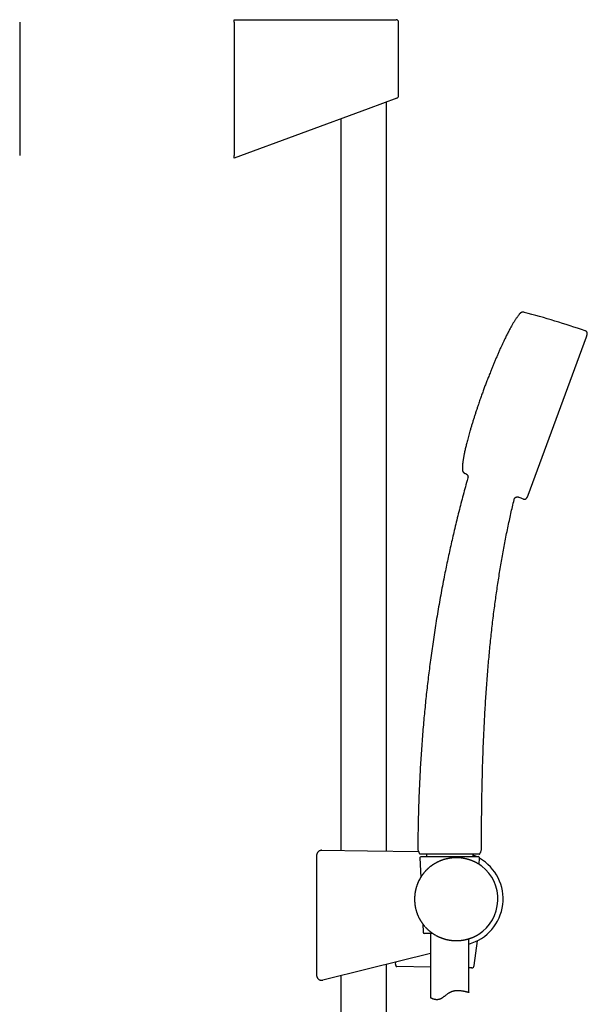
# Model space of a CAD drawing. Header units: millimetres. Extents: x 8 to 617, y 12 to 1443.
# Tile 11 of 11: x 365 to 586, y 1059 to 1443. Entities that reach past the tile are written whole.
import ezdxf

# ---------------------------------------------------------------- set-up
doc = ezdxf.new("R2010")
doc.units = ezdxf.units.MM

msp = doc.modelspace()

# ---------------------------------------------------------------- linework, layer by layer
at = {"color": 7, "linetype": 'Continuous', "lineweight": 30}
for p, q in [((365.21, 1442), (365.21, 1390.03)), ((448.83, 1443), (500.71, 1443)), ((448.83, 1442), (448.83, 1443)), ((448.83, 1442), (448.83, 1390.03)), ((500.71, 1443), (511.92, 1443)), ((512.92, 1413.35), (512.92, 1442)), ((512.27, 1412.42), (501.06, 1408.28)), ((508.25, 1118.74), (508.25, 1410.93)), ((501.06, 1408.28), (448.83, 1389)), ((490.45, 1404.36), (490.45, 1118.95)), ((448.83, 1389), (448.83, 1390.03)), ((563.38, 1257.5), (586.2, 1319.37)), ((586.2, 1319.37), (586.42, 1320.25)), ((562.97, 1256.7), (563.38, 1257.51)), ((482.98, 1119.04), (500.76, 1118.83)), ((500.76, 1118.83), (520.66, 1118.59)), ((523.75, 1117.58), (523.75, 1116.58)), ((541.95, 1116.58), (541.95, 1117.58)), ((480.96, 1117.04), (480.96, 1070.33)), ((521.22, 1116.06), (521.55, 1108.5)), ((521.72, 1116.58), (543.97, 1116.58)), ((544.36, 1113.53), (544.47, 1116.06)), ((525.72, 1113.01), (525.72, 1113.01)), ((521.65, 1108.67), (521.65, 1108.67)), ((519.13, 1100), (519.13, 1100)), ((522.33, 1090.34), (522.48, 1087.06)), ((526.27, 1086.58), (522.97, 1086.58)), ((525.35, 1086.58), (525.35, 1061.6)), ((540.35, 1063.63), (540.35, 1084.57)), ((542.4, 1074.08), (543.68, 1083.8)), ((525.35, 1078.77), (501.21, 1072.79)), ((511.72, 1074.69), (511.81, 1075.41)), ((501.21, 1072.79), (483.44, 1068.39)), ((508.25, 774.07), (508.25, 1074.53)), ((525.35, 1073.47), (512.25, 1073.69)), ((541.4, 1073.21), (540.35, 1073.23)), ((480.96, 1070.33), (480.96, 1070.33)), ((490.45, 1070.13), (490.45, 780.64))]:
    msp.add_line(p, q, dxfattribs=at)
for centre, radius, start, end in [((511.92, 1442), 1, 0, 90), ((511.92, 1413.35), 1, 290.258, 359.9397), ((467.02, 972.84), 368.45, 71.2188, 75.0762), ((586.01, 1319.42), 0.2, 339.7512, 346.0611), ((697.79, 1598.42), 368.45, 244.4262, 244.5114), ((697.79, 1598.42), 368.45, 247.9934, 248.2836), ((521.82, 1119.47), 1.4, 179.8192, 202.4555), ((543.81, 1119.4), 1.4, 341.7264, 359.9347), ((521.72, 1116.08), 0.5, 90, 182.4813), ((535.32, 1100.1), 18.32, 285.9246, 60.0321), ((535.32, 1100.1), 18.32, 64.1075, 68.7935), ((543.97, 1116.08), 0.5, 357.5187, 90), ((535.35, 1100), 16.27, 302.8222, 52.1686), ((522.97, 1087.08), 0.5, 182.4813, 270), ((541.41, 1074.21), 1, 269.0677, 352.5241)]:
    msp.add_arc(centre, radius, start, end, dxfattribs=at)
for points, knots in [([(561.9, 1328.86), (561.85, 1328.88), (561.75, 1328.9), (561.6, 1328.92), (561.48, 1328.93), (561.37, 1328.93), (561.27, 1328.93), (561.19, 1328.92), (561.13, 1328.91), (561.06, 1328.89), (560.99, 1328.88), (560.91, 1328.85), (560.82, 1328.81), (560.72, 1328.77), (560.62, 1328.71), (560.53, 1328.65), (560.42, 1328.57), (560.32, 1328.48), (560.25, 1328.41), (560.21, 1328.37)], [0, 0, 0, 0, 0.089234, 0.167191, 0.235127, 0.294004, 0.34453, 0.387191, 0.422304, 0.454301, 0.49321, 0.53951, 0.593398, 0.655255, 0.710903, 0.772519, 0.840709, 0.91623, 1, 1, 1, 1]), ([(560.21, 1328.37), (560.2, 1328.36), (560.12, 1328.27), (559.96, 1328.09), (559.73, 1327.81), (559.48, 1327.49), (559.21, 1327.13), (558.94, 1326.75), (558.66, 1326.34), (558.37, 1325.91), (558.08, 1325.45), (557.78, 1324.97), (557.48, 1324.46), (557.18, 1323.94), (556.87, 1323.4), (556.55, 1322.81), (556.2, 1322.17), (555.83, 1321.47), (555.46, 1320.76), (555.09, 1320.02), (554.71, 1319.27), (554.32, 1318.46), (553.89, 1317.58), (553.45, 1316.63), (553.01, 1315.67), (552.52, 1314.6), (551.99, 1313.42), (551.42, 1312.13), (550.86, 1310.83), (550.31, 1309.53), (549.77, 1308.22), (549.24, 1306.93), (548.77, 1305.77), (548.37, 1304.76), (548.03, 1303.9), (547.69, 1303.05), (547.37, 1302.21), (547.05, 1301.38), (546.74, 1300.57), (546.45, 1299.78), (546.25, 1299.26), (546.16, 1299)], [0, 0, 0, 0, 0.001568, 0.011492, 0.021944, 0.034928, 0.048618, 0.062996, 0.078042, 0.094063, 0.110735, 0.128035, 0.145937, 0.164416, 0.183447, 0.203004, 0.226449, 0.25053, 0.275206, 0.300431, 0.326164, 0.352359, 0.383766, 0.415683, 0.448036, 0.480752, 0.523663, 0.566902, 0.610309, 0.653721, 0.696976, 0.739913, 0.782368, 0.811193, 0.83966, 0.867718, 0.895312, 0.92239, 0.9489, 0.974787, 1, 1, 1, 1]), ([(586.42, 1320.25), (586.43, 1320.3), (586.45, 1320.38), (586.46, 1320.51), (586.47, 1320.62), (586.47, 1320.71), (586.46, 1320.8), (586.45, 1320.88), (586.43, 1320.96), (586.41, 1321.02), (586.39, 1321.07), (586.36, 1321.13), (586.32, 1321.2), (586.26, 1321.28), (586.2, 1321.35), (586.13, 1321.41), (586.06, 1321.47), (585.98, 1321.52), (585.88, 1321.57), (585.76, 1321.63), (585.68, 1321.66), (585.64, 1321.67)], [0, 0, 0, 0, 0.077512, 0.145421, 0.204947, 0.257127, 0.30282, 0.351836, 0.392765, 0.426265, 0.456336, 0.492748, 0.536161, 0.586987, 0.646045, 0.690636, 0.739999, 0.79479, 0.85578, 0.923853, 1, 1, 1, 1]), ([(546.16, 1299), (546.06, 1298.73), (545.86, 1298.19), (545.56, 1297.37), (545.26, 1296.52), (544.95, 1295.65), (544.64, 1294.77), (544.33, 1293.87), (543.98, 1292.84), (543.58, 1291.67), (543.15, 1290.38), (542.73, 1289.07), (542.31, 1287.75), (541.89, 1286.42), (541.48, 1285.1), (541.09, 1283.77), (540.73, 1282.55), (540.41, 1281.44), (540.13, 1280.42), (539.86, 1279.43), (539.62, 1278.49), (539.4, 1277.62), (539.2, 1276.81), (539.01, 1276.02), (538.83, 1275.24), (538.66, 1274.48), (538.52, 1273.79), (538.4, 1273.18), (538.29, 1272.62), (538.2, 1272.08), (538.11, 1271.56), (538.03, 1271.05), (537.97, 1270.56), (537.91, 1270.09), (537.86, 1269.63), (537.82, 1269.19), (537.79, 1268.77), (537.77, 1268.37), (537.76, 1267.99), (537.77, 1267.72), (537.77, 1267.57), (537.77, 1267.54)], [0, 0, 0, 0, 0.026151, 0.053025, 0.080564, 0.108707, 0.137397, 0.166574, 0.196179, 0.237477, 0.27932, 0.321554, 0.364029, 0.40659, 0.449085, 0.491362, 0.53327, 0.56584, 0.598016, 0.629724, 0.660891, 0.686859, 0.712341, 0.737295, 0.761677, 0.785443, 0.808551, 0.826218, 0.843432, 0.860174, 0.876423, 0.892161, 0.907368, 0.922026, 0.936117, 0.949624, 0.962532, 0.974825, 0.98649, 0.996903, 1, 1, 1, 1]), ([(537.77, 1267.54), (537.78, 1267.48), (537.78, 1267.38), (537.8, 1267.23), (537.83, 1267.11), (537.86, 1267.01), (537.9, 1266.92), (537.93, 1266.84), (537.96, 1266.78), (537.99, 1266.72), (538.03, 1266.66), (538.08, 1266.59), (538.14, 1266.51), (538.21, 1266.43), (538.29, 1266.36), (538.38, 1266.28), (538.48, 1266.21), (538.6, 1266.13), (538.69, 1266.09), (538.74, 1266.07)], [0, 0, 0, 0, 0.089234, 0.167191, 0.235127, 0.294004, 0.34453, 0.387191, 0.422304, 0.454301, 0.49321, 0.53951, 0.593398, 0.655255, 0.710903, 0.772519, 0.840709, 0.91623, 1, 1, 1, 1]), ([(539.93, 1264.3), (539.83, 1263.95), (539.42, 1262.53), (538.73, 1260.03), (537.86, 1256.79), (537.01, 1253.55), (536.18, 1250.31), (535.38, 1247.05), (534.62, 1243.88), (533.9, 1240.8), (533.22, 1237.8), (532.56, 1234.79), (531.92, 1231.79), (531.3, 1228.77), (530.65, 1225.55), (529.99, 1222.13), (529.31, 1218.5), (528.66, 1214.86), (528.04, 1211.22), (527.44, 1207.59), (526.87, 1203.98), (526.33, 1200.39), (525.82, 1196.8), (525.34, 1193.29), (524.9, 1189.87), (524.48, 1186.53), (524.09, 1183.2), (523.72, 1179.86), (523.37, 1176.52), (523.04, 1173.17), (522.72, 1169.72), (522.41, 1166.15), (522.11, 1162.47), (521.84, 1158.79), (521.6, 1155.11), (521.37, 1151.42), (521.17, 1147.74), (521, 1144.06), (520.85, 1140.38), (520.72, 1136.7), (520.61, 1133.04), (520.53, 1129.41), (520.47, 1125.8), (520.43, 1122.49), (520.42, 1120.38), (520.42, 1119.47)], [0, 0, 0, 0, 0.007461, 0.030296, 0.053139, 0.075989, 0.098847, 0.121711, 0.144582, 0.165553, 0.186529, 0.20751, 0.228495, 0.249485, 0.270479, 0.295677, 0.320879, 0.346086, 0.371296, 0.39651, 0.421275, 0.446043, 0.470811, 0.49558, 0.518506, 0.541431, 0.564354, 0.587275, 0.610194, 0.633109, 0.65602, 0.681217, 0.706407, 0.731589, 0.756763, 0.781927, 0.807081, 0.832223, 0.857353, 0.882469, 0.907571, 0.932209, 0.956831, 0.981435, 1, 1, 1, 1]), ([(539.23, 1265.83), (539.24, 1265.83), (539.28, 1265.81), (539.34, 1265.77), (539.41, 1265.73), (539.48, 1265.68), (539.55, 1265.62), (539.61, 1265.56), (539.67, 1265.49), (539.73, 1265.42), (539.78, 1265.34), (539.82, 1265.26), (539.86, 1265.18), (539.9, 1265.1), (539.92, 1265.01), (539.94, 1264.93), (539.96, 1264.84), (539.97, 1264.76), (539.97, 1264.68), (539.97, 1264.59), (539.96, 1264.51), (539.95, 1264.43), (539.94, 1264.36), (539.93, 1264.32), (539.92, 1264.3)], [0, 0, 0, 0, 0.0214328, 0.0676604, 0.1139572, 0.1603103, 0.2067095, 0.2582762, 0.3094004, 0.3599553, 0.4099776, 0.4594985, 0.5085421, 0.5571255, 0.6052611, 0.652956, 0.7002134, 0.7470323, 0.7934076, 0.8393305, 0.8847874, 0.9297606, 0.9742267, 1, 1, 1, 1]), ([(545.21, 1119.4), (545.22, 1120.61), (545.22, 1123.32), (545.24, 1127.52), (545.28, 1132.01), (545.34, 1136.51), (545.41, 1140.99), (545.5, 1145.44), (545.61, 1149.87), (545.74, 1154.3), (545.89, 1158.44), (546.04, 1162.29), (546.2, 1165.83), (546.38, 1169.38), (546.57, 1172.93), (546.78, 1176.45), (547, 1179.96), (547.25, 1183.44), (547.51, 1186.92), (547.79, 1190.31), (548.08, 1193.61), (548.38, 1196.82), (548.7, 1200.03), (549.03, 1203.24), (549.39, 1206.44), (549.77, 1209.64), (550.16, 1212.75), (550.55, 1215.76), (550.96, 1218.68), (551.38, 1221.6), (551.82, 1224.52), (552.28, 1227.43), (552.76, 1230.33), (553.26, 1233.23), (553.78, 1236.12), (554.32, 1239.01), (554.89, 1241.9), (555.47, 1244.77), (556.07, 1247.59), (556.68, 1250.35), (557.29, 1253.05), (557.73, 1254.9), (557.96, 1255.85), (557.97, 1255.91)], [0, 0, 0, 0, 0.026397, 0.059047, 0.091743, 0.124482, 0.157256, 0.189477, 0.221723, 0.253991, 0.286277, 0.312115, 0.33796, 0.36381, 0.389662, 0.415515, 0.440906, 0.466294, 0.491678, 0.517058, 0.540543, 0.564022, 0.587494, 0.610957, 0.634411, 0.657856, 0.68129, 0.702762, 0.724224, 0.745676, 0.767118, 0.78855, 0.809972, 0.831383, 0.852784, 0.874175, 0.895556, 0.916927, 0.938288, 0.958421, 0.978546, 0.998663, 1, 1, 1, 1]), ([(557.97, 1255.91), (557.98, 1255.93), (557.99, 1255.97), (558.01, 1256.03), (558.04, 1256.11), (558.07, 1256.19), (558.11, 1256.26), (558.16, 1256.33), (558.2, 1256.4), (558.26, 1256.47), (558.32, 1256.53), (558.38, 1256.59), (558.46, 1256.65), (558.53, 1256.7), (558.61, 1256.75), (558.69, 1256.79), (558.77, 1256.82), (558.86, 1256.85), (558.94, 1256.88), (559.03, 1256.89), (559.11, 1256.9), (559.2, 1256.91), (559.28, 1256.91), (559.37, 1256.9), (559.45, 1256.89), (559.53, 1256.88), (559.61, 1256.86), (559.67, 1256.84), (559.71, 1256.82), (559.72, 1256.81)], [0, 0, 0, 0, 0.016664, 0.053962, 0.091407, 0.128965, 0.166612, 0.204329, 0.242103, 0.279924, 0.317782, 0.359881, 0.401619, 0.442891, 0.483726, 0.524152, 0.564187, 0.603846, 0.643139, 0.682072, 0.720648, 0.758866, 0.796723, 0.83421, 0.871318, 0.908032, 0.944333, 0.980198, 1, 1, 1, 1]), ([(561.46, 1256.12), (561.5, 1256.1), (561.58, 1256.07), (561.7, 1256.04), (561.81, 1256.02), (561.91, 1256), (561.99, 1256), (562.08, 1256), (562.15, 1256.01), (562.21, 1256.02), (562.27, 1256.04), (562.34, 1256.06), (562.41, 1256.09), (562.49, 1256.13), (562.57, 1256.18), (562.64, 1256.24), (562.71, 1256.31), (562.77, 1256.38), (562.84, 1256.47), (562.91, 1256.58), (562.95, 1256.65), (562.97, 1256.7)], [0, 0, 0, 0, 0.077512, 0.145421, 0.204947, 0.257127, 0.30282, 0.351836, 0.392765, 0.426265, 0.456336, 0.492748, 0.536161, 0.586987, 0.646045, 0.690636, 0.739999, 0.79479, 0.85578, 0.923853, 1, 1, 1, 1]), ([(482.98, 1119.04), (482.95, 1119.04), (482.86, 1119.04), (482.71, 1119.03), (482.52, 1119), (482.36, 1118.95), (482.2, 1118.9), (482.04, 1118.82), (481.9, 1118.74), (481.76, 1118.65), (481.63, 1118.54), (481.5, 1118.42), (481.39, 1118.29), (481.29, 1118.16), (481.21, 1118.02), (481.13, 1117.86), (481.07, 1117.71), (481.02, 1117.55), (480.98, 1117.38), (480.96, 1117.21), (480.96, 1117.1), (480.96, 1117.04)], [0, 0, 0, 0, 0.0259315, 0.0863646, 0.1473593, 0.1998871, 0.2524149, 0.3064687, 0.3605225, 0.4130496, 0.4655766, 0.5196296, 0.5736826, 0.6262093, 0.6787359, 0.7327886, 0.7868413, 0.8393679, 0.8918946, 0.9459473, 1, 1, 1, 1]), ([(520.52, 1118.94), (520.55, 1118.88), (520.6, 1118.75), (520.64, 1118.63), (520.67, 1118.57)], [0, 0, 0, 0, 0.489627, 1, 1, 1, 1]), ([(520.67, 1118.57), (520.67, 1118.56), (520.68, 1118.55), (520.69, 1118.52), (520.7, 1118.5), (520.7, 1118.48), (520.71, 1118.46), (520.72, 1118.45), (520.72, 1118.43), (520.73, 1118.42), (520.73, 1118.41), (520.74, 1118.4), (520.75, 1118.38), (520.75, 1118.36), (520.76, 1118.33), (520.77, 1118.31), (520.78, 1118.28), (520.79, 1118.26), (520.8, 1118.25)], [0, 0, 0, 0, 0.13439, 0.24592, 0.335278, 0.388507, 0.431, 0.464736, 0.479499, 0.493686, 0.508061, 0.523355, 0.558889, 0.603621, 0.659128, 0.751182, 0.864675, 1, 1, 1, 1]), ([(520.78, 1118.3), (520.8, 1118.24), (520.84, 1118.14), (520.91, 1118.01), (520.96, 1117.92), (521.01, 1117.83), (521.05, 1117.79), (521.06, 1117.77)], [0, 0, 0, 0, 0.327683, 0.518478, 0.709674, 0.886276, 1, 1, 1, 1]), ([(521.06, 1117.77), (521.06, 1117.77), (521.07, 1117.76), (521.08, 1117.75), (521.09, 1117.74), (521.1, 1117.73), (521.11, 1117.72), (521.11, 1117.72), (521.12, 1117.71), (521.12, 1117.71), (521.12, 1117.71), (521.12, 1117.71), (521.13, 1117.7), (521.13, 1117.7), (521.14, 1117.69), (521.14, 1117.69), (521.15, 1117.68), (521.15, 1117.68), (521.16, 1117.67), (521.16, 1117.67), (521.17, 1117.67)], [0, 0, 0, 0, 0.148992, 0.271124, 0.36671, 0.42127, 0.461557, 0.488476, 0.497783, 0.501749, 0.505484, 0.509211, 0.513157, 0.522388, 0.549017, 0.58877, 0.642451, 0.736139, 0.855306, 1, 1, 1, 1]), ([(521.17, 1117.67), (521.18, 1117.65), (521.22, 1117.63), (521.27, 1117.6), (521.31, 1117.59), (521.32, 1117.59)], [0, 0, 0, 0, 0.3989871, 0.777658, 1, 1, 1, 1]), ([(521.22, 1117.63), (521.24, 1117.62), (521.28, 1117.59), (521.33, 1117.58), (521.36, 1117.58)], [0, 0, 0, 0, 0.506813, 1, 1, 1, 1]), ([(544.35, 1117.58), (544.34, 1117.58), (544.34, 1117.58), (544.31, 1117.58), (544.26, 1117.58), (544.2, 1117.58), (544.11, 1117.58), (544.01, 1117.58), (543.88, 1117.58), (543.74, 1117.58), (543.59, 1117.58), (543.44, 1117.58), (543.3, 1117.58), (543.14, 1117.58), (542.96, 1117.58), (542.74, 1117.58), (542.49, 1117.58), (542.22, 1117.58), (541.94, 1117.58), (541.63, 1117.58), (541.31, 1117.58), (540.97, 1117.58), (540.61, 1117.58), (540.25, 1117.58), (539.87, 1117.58), (539.48, 1117.58), (539.09, 1117.58), (538.71, 1117.58), (538.36, 1117.58), (538.03, 1117.58), (537.7, 1117.58), (537.33, 1117.58), (536.91, 1117.58), (536.46, 1117.58), (536, 1117.58), (535.54, 1117.58), (535.1, 1117.58), (534.71, 1117.58), (534.34, 1117.58), (533.98, 1117.58), (533.57, 1117.58), (533.12, 1117.58), (532.64, 1117.58), (532.16, 1117.58), (531.69, 1117.58), (531.21, 1117.58), (530.73, 1117.58), (530.25, 1117.58), (529.77, 1117.58), (529.34, 1117.58), (528.96, 1117.58), (528.62, 1117.58), (528.29, 1117.58), (527.93, 1117.58), (527.53, 1117.58), (527.1, 1117.58), (526.68, 1117.58), (526.27, 1117.58), (525.88, 1117.58), (525.5, 1117.58), (525.14, 1117.58), (524.79, 1117.58), (524.48, 1117.58), (524.21, 1117.58), (523.97, 1117.58), (523.74, 1117.58), (523.5, 1117.58), (523.26, 1117.58), (523.05, 1117.58), (522.87, 1117.58), (522.69, 1117.58), (522.51, 1117.58), (522.32, 1117.58), (522.13, 1117.58), (521.97, 1117.58), (521.82, 1117.58), (521.7, 1117.58), (521.61, 1117.58), (521.54, 1117.58), (521.48, 1117.58), (521.43, 1117.58), (521.39, 1117.58), (521.37, 1117.58), (521.35, 1117.58), (521.35, 1117.58), (521.35, 1117.58)], [0, 0, 0, 0, 0.012937, 0.025886, 0.038855, 0.051868, 0.064903, 0.077896, 0.09089, 0.103971, 0.117052, 0.126988, 0.136925, 0.1469, 0.156876, 0.17029, 0.183467, 0.196689, 0.209935, 0.223347, 0.236783, 0.25039, 0.264022, 0.277703, 0.290933, 0.304163, 0.317486, 0.330808, 0.340933, 0.351058, 0.361225, 0.371391, 0.385065, 0.398297, 0.411529, 0.424853, 0.438177, 0.448303, 0.458429, 0.468597, 0.478764, 0.49244, 0.505619, 0.518843, 0.53209, 0.545503, 0.558941, 0.572549, 0.586182, 0.599865, 0.609754, 0.619644, 0.629571, 0.639499, 0.652907, 0.666339, 0.679941, 0.693568, 0.707245, 0.720475, 0.733704, 0.747027, 0.760349, 0.770474, 0.780599, 0.790765, 0.800931, 0.814605, 0.824497, 0.834388, 0.844317, 0.854247, 0.867657, 0.881091, 0.894696, 0.908325, 0.922005, 0.931681, 0.941358, 0.95107, 0.960782, 0.970568, 0.980354, 0.990177, 1, 1, 1, 1]), ([(544.33, 1117.58), (544.36, 1117.59), (544.41, 1117.6), (544.45, 1117.62), (544.47, 1117.63)], [0, 0, 0, 0, 0.493146, 1, 1, 1, 1]), ([(544.35, 1117.58), (544.36, 1117.58), (544.4, 1117.59), (544.46, 1117.62), (544.51, 1117.66), (544.58, 1117.73), (544.64, 1117.81), (544.71, 1117.91), (544.77, 1118.01), (544.84, 1118.16), (544.93, 1118.37), (545.04, 1118.66), (545.11, 1118.86), (545.14, 1118.96)], [0, 0, 0, 0, 0.032486, 0.066068, 0.114395, 0.163951, 0.233414, 0.303659, 0.37516, 0.446858, 0.61882, 0.791288, 1, 1, 1, 1]), ([(545.19, 1112.96), (545.17, 1112.97), (545.15, 1112.99), (545.1, 1113.03), (545.05, 1113.06), (544.99, 1113.11), (544.92, 1113.15), (544.85, 1113.2), (544.78, 1113.25), (544.7, 1113.31), (544.61, 1113.36), (544.52, 1113.42), (544.43, 1113.49), (544.32, 1113.55), (544.21, 1113.62), (544.1, 1113.69), (543.98, 1113.77), (543.85, 1113.84), (543.72, 1113.92), (543.58, 1114), (543.44, 1114.08), (543.29, 1114.16), (543.14, 1114.25), (542.98, 1114.33), (542.81, 1114.41), (542.64, 1114.49), (542.47, 1114.58), (542.29, 1114.66), (542.1, 1114.74), (541.91, 1114.83), (541.72, 1114.91), (541.52, 1114.99), (541.32, 1115.06), (541.12, 1115.14), (540.91, 1115.21), (540.7, 1115.29), (540.49, 1115.36), (540.27, 1115.42), (540.05, 1115.49), (539.83, 1115.55), (539.6, 1115.61), (539.37, 1115.67), (539.15, 1115.73), (538.91, 1115.78), (538.68, 1115.82), (538.45, 1115.87), (538.21, 1115.91), (537.97, 1115.95), (537.73, 1115.99), (537.49, 1116.02), (537.25, 1116.05), (537.01, 1116.07), (536.77, 1116.09), (536.53, 1116.11), (536.28, 1116.13), (536.04, 1116.14), (535.79, 1116.14), (535.54, 1116.15), (535.3, 1116.15), (535.05, 1116.14), (534.8, 1116.14), (534.55, 1116.12), (534.3, 1116.11), (534.05, 1116.09), (533.81, 1116.07), (533.56, 1116.04), (533.31, 1116.01), (533.07, 1115.98), (532.82, 1115.94), (532.57, 1115.9), (532.32, 1115.86), (532.07, 1115.81), (531.83, 1115.75), (531.58, 1115.7), (531.33, 1115.64), (531.09, 1115.57), (530.84, 1115.51), (530.6, 1115.43), (530.35, 1115.36), (530.11, 1115.28), (529.87, 1115.19), (529.63, 1115.11), (529.39, 1115.01), (529.15, 1114.92), (528.91, 1114.82), (528.67, 1114.72), (528.44, 1114.61), (528.2, 1114.5), (527.97, 1114.38), (527.73, 1114.26), (527.5, 1114.14), (527.28, 1114.01), (527.05, 1113.88), (526.82, 1113.75), (526.6, 1113.61), (526.38, 1113.47), (526.16, 1113.32), (525.97, 1113.19), (525.85, 1113.11), (525.81, 1113.08)], [0, 0, 0, 0, 0.009643, 0.01914, 0.028826, 0.038641, 0.048564, 0.058574, 0.068654, 0.078783, 0.088947, 0.099079, 0.109405, 0.11983, 0.130348, 0.140954, 0.15164, 0.1624, 0.173225, 0.184108, 0.195038, 0.206007, 0.217003, 0.228017, 0.239037, 0.25005, 0.261105, 0.272221, 0.283328, 0.294416, 0.305474, 0.316491, 0.327459, 0.338353, 0.349236, 0.360046, 0.370797, 0.381496, 0.392149, 0.402762, 0.413342, 0.423915, 0.434373, 0.444758, 0.455081, 0.465351, 0.475579, 0.485774, 0.495945, 0.506004, 0.515984, 0.525912, 0.535794, 0.545639, 0.555453, 0.565246, 0.575024, 0.584811, 0.594434, 0.604135, 0.613861, 0.623595, 0.633315, 0.643005, 0.652648, 0.662226, 0.671766, 0.681431, 0.691101, 0.700783, 0.710485, 0.720214, 0.72998, 0.739792, 0.749654, 0.759506, 0.769385, 0.779336, 0.789354, 0.799433, 0.809566, 0.819746, 0.829966, 0.840234, 0.850587, 0.861034, 0.871572, 0.882196, 0.892902, 0.903684, 0.914534, 0.925448, 0.936434, 0.947521, 0.95871, 0.970002, 0.981397, 0.992895, 1, 1, 1, 1]), ([(525.72, 1113.01), (525.67, 1112.98), (525.57, 1112.91), (525.42, 1112.79), (525.26, 1112.67), (525.1, 1112.54), (524.94, 1112.41), (524.78, 1112.28), (524.62, 1112.14), (524.45, 1111.99), (524.29, 1111.84), (524.12, 1111.69), (523.96, 1111.53), (523.79, 1111.36), (523.63, 1111.19), (523.46, 1111.02), (523.3, 1110.84), (523.13, 1110.66), (522.97, 1110.47), (522.81, 1110.27), (522.64, 1110.07), (522.48, 1109.86), (522.32, 1109.65), (522.16, 1109.43), (522, 1109.21), (521.85, 1108.98), (521.73, 1108.8), (521.67, 1108.7), (521.65, 1108.67)], [0, 0, 0, 0, 0.032981, 0.068246, 0.103974, 0.139951, 0.176207, 0.212769, 0.249662, 0.286908, 0.324529, 0.362542, 0.40087, 0.439708, 0.478844, 0.518336, 0.558235, 0.598592, 0.639457, 0.68088, 0.722909, 0.765614, 0.808822, 0.852479, 0.896734, 0.941573, 0.986976, 1, 1, 1, 1]), ([(545.33, 1112.85), (545.32, 1112.86), (545.3, 1112.87), (545.26, 1112.9), (545.22, 1112.93), (545.2, 1112.95), (545.19, 1112.96)], [0, 0, 0, 0, 0.308615, 0.635008, 0.871266, 1, 1, 1, 1]), ([(521.65, 1108.67), (521.65, 1108.67), (521.59, 1108.58), (521.48, 1108.39), (521.31, 1108.12), (521.16, 1107.84), (521.01, 1107.57), (520.86, 1107.29), (520.72, 1107), (520.59, 1106.72), (520.46, 1106.43), (520.34, 1106.14), (520.22, 1105.85), (520.11, 1105.55), (520.01, 1105.25), (519.91, 1104.95), (519.81, 1104.65), (519.73, 1104.35), (519.65, 1104.04), (519.57, 1103.73), (519.5, 1103.42), (519.44, 1103.11), (519.38, 1102.8), (519.33, 1102.49), (519.28, 1102.18), (519.24, 1101.87), (519.21, 1101.55), (519.18, 1101.24), (519.16, 1100.92), (519.14, 1100.61), (519.13, 1100.3), (519.13, 1100.1), (519.13, 1100)], [0, 0, 0, 0, 0.001874, 0.036459, 0.071014, 0.105555, 0.140029, 0.174458, 0.208858, 0.24325, 0.277651, 0.312076, 0.346543, 0.381072, 0.415687, 0.450364, 0.484631, 0.519065, 0.553629, 0.588284, 0.622992, 0.657716, 0.692403, 0.727014, 0.76151, 0.795855, 0.829993, 0.864424, 0.899016, 0.933548, 0.968037, 1, 1, 1, 1]), ([(521.65, 1108.67), (521.57, 1108.55), (521.41, 1108.29), (521.19, 1107.91), (520.98, 1107.51), (520.77, 1107.11), (520.58, 1106.7), (520.4, 1106.29), (520.23, 1105.86), (520.07, 1105.43), (519.92, 1104.99), (519.78, 1104.55), (519.66, 1104.1), (519.54, 1103.61), (519.42, 1103.06), (519.32, 1102.47), (519.24, 1101.86), (519.18, 1101.24), (519.14, 1100.62), (519.14, 1100.21), (519.13, 1100)], [0, 0, 0, 0, 0.048917, 0.097844, 0.146762, 0.196019, 0.245286, 0.294543, 0.344872, 0.395211, 0.44554, 0.49624, 0.546949, 0.597649, 0.663204, 0.72885, 0.79639, 0.864028, 0.931964, 1, 1, 1, 1]), ([(519.13, 1100), (519.13, 1099.96), (519.13, 1099.82), (519.14, 1099.57), (519.15, 1099.26), (519.17, 1098.94), (519.19, 1098.63), (519.22, 1098.31), (519.26, 1098), (519.3, 1097.68), (519.35, 1097.37), (519.4, 1097.06), (519.46, 1096.75), (519.53, 1096.44), (519.6, 1096.14), (519.68, 1095.83), (519.76, 1095.53), (519.85, 1095.22), (519.95, 1094.92), (520.05, 1094.62), (520.16, 1094.33), (520.27, 1094.03), (520.39, 1093.74), (520.52, 1093.45), (520.65, 1093.16), (520.79, 1092.87), (520.93, 1092.59), (521.07, 1092.31), (521.22, 1092.04), (521.38, 1091.76), (521.55, 1091.49), (521.71, 1091.23), (521.89, 1090.96), (522.07, 1090.7), (522.25, 1090.44), (522.44, 1090.19), (522.63, 1089.94), (522.83, 1089.7), (523.04, 1089.45), (523.19, 1089.28), (523.27, 1089.18), (523.29, 1089.17)], [0, 0, 0, 0, 0.00901, 0.035818, 0.062739, 0.089302, 0.115899, 0.142548, 0.169222, 0.195887, 0.222512, 0.249066, 0.275544, 0.302208, 0.328842, 0.355459, 0.382074, 0.408699, 0.435348, 0.46204, 0.488701, 0.515228, 0.541874, 0.568592, 0.595334, 0.62204, 0.648656, 0.67513, 0.701558, 0.728193, 0.754801, 0.781398, 0.807999, 0.834612, 0.861254, 0.887953, 0.914565, 0.941182, 0.967874, 0.994606, 1, 1, 1, 1]), ([(523.38, 1089.07), (523.43, 1089.01), (523.55, 1088.88), (523.73, 1088.69), (523.93, 1088.49), (524.13, 1088.3), (524.33, 1088.11), (524.53, 1087.93), (524.73, 1087.76), (524.93, 1087.59), (525.13, 1087.42), (525.33, 1087.26), (525.52, 1087.11), (525.72, 1086.96), (525.92, 1086.82), (526.11, 1086.68), (526.31, 1086.55), (526.5, 1086.43), (526.69, 1086.3), (526.88, 1086.19), (527.07, 1086.08), (527.23, 1085.98), (527.32, 1085.93), (527.36, 1085.92)], [0, 0, 0, 0, 0.044083, 0.098881, 0.15296, 0.206309, 0.258925, 0.310786, 0.362101, 0.412937, 0.463195, 0.512792, 0.561657, 0.609541, 0.657268, 0.704411, 0.751016, 0.797134, 0.842817, 0.88814, 0.932932, 0.977011, 1, 1, 1, 1]), ([(527.39, 1085.89), (527.41, 1085.88), (527.5, 1085.83), (527.68, 1085.74), (527.91, 1085.62), (528.14, 1085.5), (528.38, 1085.39), (528.61, 1085.28), (528.85, 1085.18), (529.09, 1085.08), (529.32, 1084.98), (529.56, 1084.89), (529.81, 1084.8), (530.05, 1084.72), (530.29, 1084.63), (530.53, 1084.56), (530.78, 1084.48), (531.02, 1084.42), (531.26, 1084.35), (531.51, 1084.29), (531.76, 1084.23), (532, 1084.18), (532.25, 1084.13), (532.49, 1084.08), (532.73, 1084.04), (532.98, 1084), (533.22, 1083.97), (533.47, 1083.94), (533.71, 1083.91), (533.96, 1083.89), (534.2, 1083.87), (534.44, 1083.85), (534.69, 1083.84), (534.93, 1083.83), (535.17, 1083.82), (535.41, 1083.82), (535.65, 1083.82), (535.89, 1083.83), (536.13, 1083.84), (536.36, 1083.85), (536.6, 1083.86), (536.83, 1083.88), (537.06, 1083.9), (537.3, 1083.93), (537.53, 1083.96), (537.76, 1083.99), (537.98, 1084.02), (538.21, 1084.06), (538.43, 1084.1), (538.65, 1084.14), (538.87, 1084.19), (539.09, 1084.23), (539.3, 1084.28), (539.51, 1084.33), (539.72, 1084.39), (539.93, 1084.45), (540.13, 1084.5), (540.33, 1084.56), (540.53, 1084.63), (540.72, 1084.69), (540.91, 1084.76), (541.09, 1084.82), (541.27, 1084.89), (541.45, 1084.96), (541.62, 1085.02), (541.79, 1085.09), (541.95, 1085.16), (542.11, 1085.23), (542.26, 1085.3), (542.4, 1085.36), (542.54, 1085.43), (542.68, 1085.5), (542.81, 1085.56), (542.93, 1085.62), (543.05, 1085.68), (543.16, 1085.74), (543.27, 1085.8), (543.37, 1085.85), (543.46, 1085.9), (543.55, 1085.95), (543.63, 1086), (543.71, 1086.04), (543.75, 1086.07), (543.77, 1086.08)], [0, 0, 0, 0, 0.003359, 0.016945, 0.030476, 0.043911, 0.057235, 0.070436, 0.0835, 0.096414, 0.109327, 0.122127, 0.134834, 0.147461, 0.16002, 0.172523, 0.184993, 0.197283, 0.209578, 0.22185, 0.234072, 0.246223, 0.258278, 0.270215, 0.28212, 0.294079, 0.306004, 0.317906, 0.329796, 0.341685, 0.353582, 0.365488, 0.377279, 0.389107, 0.400985, 0.412897, 0.424825, 0.436749, 0.448644, 0.460516, 0.472534, 0.484576, 0.496651, 0.50877, 0.520943, 0.533181, 0.545508, 0.557709, 0.570042, 0.58248, 0.594998, 0.60757, 0.620166, 0.632762, 0.645254, 0.658002, 0.670783, 0.683603, 0.69647, 0.709392, 0.722402, 0.735279, 0.748249, 0.761281, 0.774344, 0.787403, 0.800419, 0.813231, 0.826204, 0.839114, 0.851964, 0.864762, 0.877511, 0.89022, 0.902849, 0.91537, 0.92785, 0.94026, 0.952572, 0.964761, 0.976802, 0.988674, 1, 1, 1, 1]), ([(543.78, 1086.09), (543.8, 1086.1), (543.86, 1086.14), (543.94, 1086.18), (544.02, 1086.23), (544.09, 1086.27), (544.14, 1086.3), (544.16, 1086.32), (544.17, 1086.32)], [0, 0, 0, 0, 0.115352, 0.291903, 0.470071, 0.648564, 0.825958, 1, 1, 1, 1]), ([(511.72, 1074.69), (511.71, 1074.65), (511.7, 1074.56), (511.71, 1074.42), (511.72, 1074.29), (511.75, 1074.16), (511.8, 1074.05), (511.85, 1073.95), (511.92, 1073.86), (511.98, 1073.79), (512.04, 1073.75), (512.09, 1073.72), (512.14, 1073.7), (512.19, 1073.69), (512.23, 1073.69), (512.25, 1073.69)], [0, 0, 0, 0, 0.081287, 0.165062, 0.246336, 0.32984, 0.414086, 0.500184, 0.597528, 0.69693, 0.75405, 0.811495, 0.869917, 0.928659, 1, 1, 1, 1]), ([(480.96, 1070.33), (480.96, 1070.26), (480.96, 1070.11), (481, 1069.88), (481.06, 1069.67), (481.15, 1069.46), (481.26, 1069.26), (481.39, 1069.08), (481.54, 1068.91), (481.71, 1068.76), (481.89, 1068.63), (482.09, 1068.52), (482.3, 1068.44), (482.52, 1068.38), (482.74, 1068.34), (482.96, 1068.33), (483.17, 1068.34), (483.33, 1068.36), (483.41, 1068.38), (483.44, 1068.39)], [0, 0, 0, 0, 0.061943, 0.124083, 0.186026, 0.247969, 0.31011, 0.372053, 0.433996, 0.496136, 0.558079, 0.620023, 0.682165, 0.744108, 0.806053, 0.868196, 0.93014, 0.977696, 1, 1, 1, 1]), ([(525.35, 1061.6), (525.35, 1061.59), (525.35, 1061.59), (525.38, 1061.58), (525.44, 1061.55), (525.52, 1061.51), (525.61, 1061.46), (525.73, 1061.41), (525.86, 1061.35), (526.01, 1061.28), (526.19, 1061.21), (526.39, 1061.14), (526.61, 1061.08), (526.8, 1061.03), (526.97, 1060.99), (527.11, 1060.96), (527.25, 1060.94), (527.4, 1060.92), (527.56, 1060.91), (527.72, 1060.9), (527.89, 1060.9), (528.09, 1060.9), (528.28, 1060.92), (528.46, 1060.95), (528.6, 1060.98), (528.74, 1061.01), (528.88, 1061.05), (529.02, 1061.09), (529.16, 1061.15), (529.3, 1061.2), (529.44, 1061.27), (529.58, 1061.34), (529.76, 1061.44), (529.99, 1061.58), (530.27, 1061.77), (530.57, 1061.98), (530.88, 1062.22), (531.19, 1062.46), (531.5, 1062.7), (531.82, 1062.95), (532.15, 1063.19), (532.43, 1063.38), (532.66, 1063.52), (532.84, 1063.63), (533.03, 1063.73), (533.22, 1063.82), (533.42, 1063.91), (533.62, 1063.99), (533.82, 1064.06), (534.03, 1064.12), (534.24, 1064.18), (534.45, 1064.23), (534.66, 1064.27), (534.86, 1064.31), (535.07, 1064.34), (535.27, 1064.36), (535.48, 1064.37), (535.68, 1064.38), (535.88, 1064.39), (536.12, 1064.39), (536.41, 1064.38), (536.74, 1064.36), (537.07, 1064.33), (537.4, 1064.3), (537.7, 1064.25), (537.98, 1064.21), (538.24, 1064.16), (538.5, 1064.1), (538.76, 1064.05), (539, 1063.99), (539.21, 1063.94), (539.41, 1063.89), (539.59, 1063.84), (539.77, 1063.79), (539.93, 1063.75), (540.04, 1063.72), (540.11, 1063.7), (540.18, 1063.68), (540.25, 1063.66), (540.3, 1063.64), (540.34, 1063.63), (540.35, 1063.63), (540.35, 1063.63), (540.35, 1063.63)], [0, 0, 0, 0, 0.015207, 0.032059, 0.048975, 0.066078, 0.083244, 0.098961, 0.114153, 0.13096, 0.147817, 0.164819, 0.181871, 0.197465, 0.206531, 0.215597, 0.224703, 0.233809, 0.242989, 0.252168, 0.261412, 0.270656, 0.284352, 0.291242, 0.298133, 0.305096, 0.312058, 0.319078, 0.326099, 0.332944, 0.339789, 0.34668, 0.353572, 0.367464, 0.381409, 0.397612, 0.41389, 0.430193, 0.446609, 0.463044, 0.4796, 0.496194, 0.504539, 0.512894, 0.521643, 0.530391, 0.53921, 0.548028, 0.556957, 0.565886, 0.574889, 0.583893, 0.59263, 0.601367, 0.610165, 0.618963, 0.627846, 0.636729, 0.645663, 0.654597, 0.669113, 0.685192, 0.701326, 0.717616, 0.733956, 0.748903, 0.763679, 0.780021, 0.796409, 0.812931, 0.829501, 0.844649, 0.860775, 0.878637, 0.896561, 0.914674, 0.923765, 0.932856, 0.949504, 0.965115, 0.982405, 0.999756, 1, 1, 1, 1])]:
    msp.add_open_spline(points, degree=3, knots=knots, dxfattribs=at)

doc.saveas('drawing.dxf')
